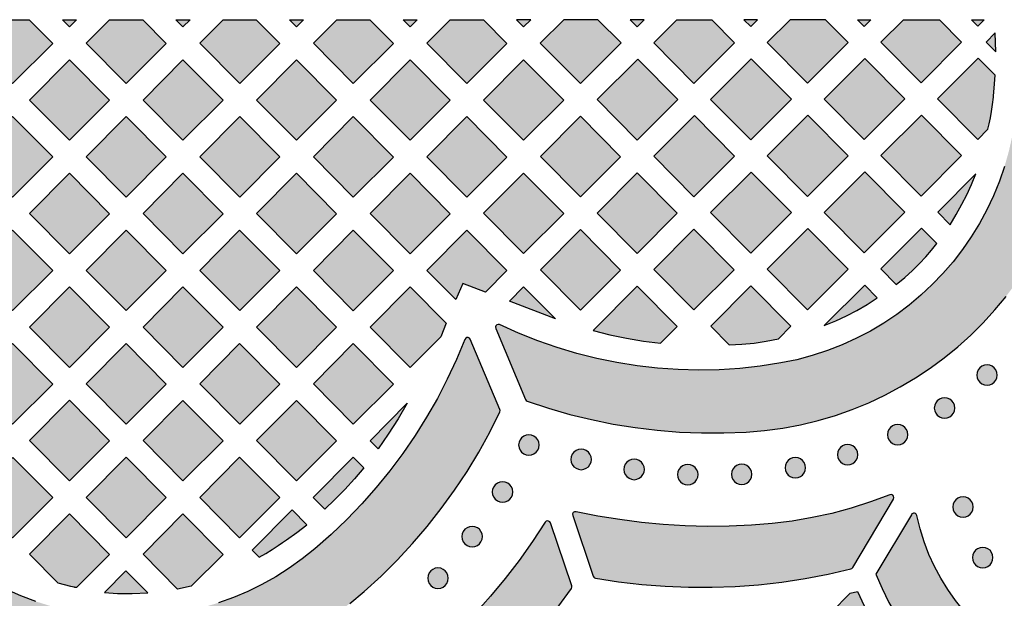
# Model space of a CAD drawing. Header units: millimetres. Extents: x -575 to 893, y -1168 to -690.
# Tile 28 of 72: x -188 to -26, y -785 to -690. Entities that reach past the tile are written whole.
import ezdxf

# ---------------------------------------------------------------- set-up
doc = ezdxf.new("R2010")
doc.units = ezdxf.units.MM
doc.layers.add('pattern', color=7, linetype='Continuous', true_color=0x000000)

msp = doc.modelspace()

# ---------------------------------------------------------------- hatches: boundary and pattern name
at = {"layer": 'pattern'}
for points in [[(-186.86, -689.59), (-182.98, -693.5), (-189.59, -700.1), (-196.16, -693.46), (-192.32, -689.59)], [(-179.07, -689.59), (-180.23, -690.75), (-181.39, -689.59)], [(-168.15, -689.59), (-164.28, -693.5), (-170.88, -700.1), (-177.46, -693.47), (-173.62, -689.59)], [(-160.36, -689.59), (-161.53, -690.75), (-162.69, -689.59)], [(-149.45, -689.59), (-145.57, -693.5), (-152.18, -700.1), (-158.75, -693.47), (-154.91, -689.59)], [(-141.66, -689.59), (-142.83, -690.75), (-143.98, -689.59)], [(-130.75, -689.59), (-126.87, -693.5), (-133.48, -700.1), (-140.05, -693.47), (-136.21, -689.59)], [(-122.96, -689.59), (-124.12, -690.75), (-125.28, -689.59)], [(-112.05, -689.59), (-108.17, -693.5), (-114.77, -700.1), (-121.35, -693.47), (-117.51, -689.59)], [(-24.16, -689.59), (-23.96, -692.68), (-23.89, -696.25), (-23.96, -699.82), (-24.18, -703.4), (-24.48, -706.06), (-24.91, -708.67), (-25.49, -711.23), (-26.2, -713.74), (-27.05, -716.19), (-28.02, -718.58), (-29.12, -720.9), (-30.34, -723.15), (-31.68, -725.33), (-33.13, -727.43), (-34.68, -729.45), (-36.35, -731.37), (-38.11, -733.21), (-39.97, -734.95), (-41.92, -736.59), (-43.96, -738.12), (-46.09, -739.55), (-48.3, -740.86), (-50.59, -742.05), (-52.95, -743.13), (-55.38, -744.07), (-57.88, -744.89), (-60.43, -745.57), (-63.05, -746.11), (-66.43, -746.63), (-69.81, -747), (-73.2, -747.22), (-76.59, -747.29), (-79.97, -747.21), (-83.35, -746.97), (-86.7, -746.59), (-90.04, -746.06), (-93.35, -745.38), (-96.64, -744.55), (-99.88, -743.58), (-103.09, -742.46), (-106.25, -741.2), (-109.37, -739.79), (-109.6, -739.75), (-109.82, -739.81), (-109.98, -739.97), (-110.05, -740.18), (-110.02, -740.41), (-105.11, -752.14), (-105, -752.31), (-104.83, -752.41), (-101.34, -753.56), (-97.81, -754.57), (-94.25, -755.44), (-90.66, -756.16), (-87.05, -756.75), (-83.42, -757.19), (-79.77, -757.48), (-76.11, -757.63), (-72.45, -757.64), (-68.78, -757.5), (-65.73, -757.24), (-62.73, -756.83), (-59.79, -756.28), (-56.89, -755.58), (-54.06, -754.74), (-51.28, -753.76), (-48.58, -752.66), (-45.94, -751.42), (-43.37, -750.06), (-40.88, -748.58), (-38.48, -746.98), (-36.15, -745.27), (-33.92, -743.45), (-31.78, -741.52), (-29.74, -739.49), (-27.8, -737.37), (-25.96, -735.15), (-24.23, -732.84), (-22.61, -730.45), (-21.11, -727.97), (-19.73, -725.42), (-18.47, -722.79), (-17.34, -720.09), (-16.35, -717.32), (-15.48, -714.49), (-14.76, -711.61), (-14.18, -708.66), (-13.75, -705.67), (-13.47, -702.63), (-13.3, -698.89), (-13.29, -695.15), (-13.42, -691.42), (-13.56, -689.59)], [(-106.59, -689.59), (-105.42, -690.77), (-104.24, -689.59)], [(-98.82, -689.59), (-102.68, -693.44), (-96.07, -700.12), (-89.37, -693.42), (-93.17, -689.59)], [(-87.89, -689.59), (-86.72, -690.77), (-85.54, -689.59)], [(-74.43, -689.59), (-70.67, -693.38), (-77.36, -700.07), (-83.98, -693.4), (-80.17, -689.59)], [(-69.14, -689.59), (-68.01, -690.72), (-66.88, -689.59)], [(-61.51, -689.59), (-65.28, -693.36), (-58.66, -700.03), (-51.97, -693.34), (-55.68, -689.59)], [(-48.22, -689.59), (-49.31, -690.68), (-50.4, -689.59)], [(-36.94, -689.59), (-33.27, -693.29), (-39.96, -699.99), (-46.58, -693.31), (-42.85, -689.59)], [(-29.56, -689.59), (-30.61, -690.64), (-31.65, -689.59)], [(-27.65, -694.86), (-27.74, -691.77), (-29.24, -693.27)], [(-186.81, -702.81), (-180.24, -696.18), (-173.63, -702.84), (-180.24, -709.45)], [(-161.53, -696.18), (-154.93, -702.85), (-161.53, -709.45), (-168.11, -702.82)], [(-149.4, -702.82), (-142.83, -696.18), (-136.22, -702.85), (-142.83, -709.45)], [(-130.7, -702.82), (-124.13, -696.18), (-117.52, -702.85), (-124.12, -709.45)], [(-105.43, -696.18), (-98.82, -702.85), (-105.42, -709.45), (-112, -702.82)], [(-86.63, -696.06), (-80.02, -702.73), (-86.71, -709.42), (-93.33, -702.75)], [(-74.63, -702.71), (-67.93, -696.01), (-61.32, -702.69), (-68.01, -709.38)], [(-42.62, -702.64), (-49.23, -695.97), (-55.93, -702.66), (-49.31, -709.34)], [(-27.75, -698.73), (-30.53, -695.93), (-37.23, -702.62), (-30.61, -709.29), (-28.94, -707.62), (-28.72, -706.72), (-28.51, -705.75), (-28.33, -704.7), (-28.17, -703.56), (-28.03, -702.32), (-28.01, -702.11), (-27.91, -700.87)], [(-77.28, -705.36), (-70.67, -712.04), (-77.36, -718.73), (-83.98, -712.05)], [(-51.97, -711.99), (-58.66, -718.69), (-65.28, -712.01), (-58.58, -705.32)], [(-39.88, -705.28), (-46.58, -711.97), (-39.96, -718.64), (-33.27, -711.95)], [(-196.17, -712.16), (-189.59, -705.52), (-182.99, -712.19), (-189.59, -718.79)], [(-164.28, -712.19), (-170.88, -718.8), (-177.46, -712.16), (-170.89, -705.52)], [(-145.58, -712.19), (-152.18, -718.8), (-158.76, -712.16), (-152.18, -705.53)], [(-126.87, -712.2), (-133.48, -718.8), (-140.05, -712.17), (-133.48, -705.53)], [(-108.17, -712.2), (-114.77, -718.8), (-121.35, -712.17), (-114.77, -705.53)], [(-89.47, -712.16), (-96.07, -718.76), (-102.65, -712.12), (-96.07, -705.49)], [(-180.24, -714.87), (-173.63, -721.54), (-180.24, -728.14), (-186.81, -721.51)], [(-161.54, -714.87), (-154.93, -721.54), (-161.53, -728.15), (-168.11, -721.51)], [(-142.83, -728.15), (-149.4, -721.51), (-142.83, -714.88), (-136.22, -721.54)], [(-124.12, -728.15), (-130.7, -721.51), (-124.13, -714.88), (-117.52, -721.55)], [(-105.42, -728.11), (-112, -721.47), (-105.42, -714.84), (-98.82, -721.5)], [(-93.29, -721.43), (-86.72, -714.79), (-80.11, -721.46), (-86.72, -728.06)], [(-68.01, -728.04), (-74.62, -721.36), (-67.93, -714.67), (-61.32, -721.34)], [(-49.31, -727.99), (-55.93, -721.32), (-49.23, -714.63), (-42.62, -721.3)], [(-30.94, -714.99), (-37.22, -721.28), (-35.17, -723.35), (-34.15, -721.68), (-33.24, -719.97), (-32.41, -718.4), (-31.65, -716.75)], [(-189.59, -737.49), (-196.17, -730.86), (-189.59, -724.22), (-182.99, -730.89)], [(-177.46, -730.86), (-170.89, -724.22), (-164.28, -730.89), (-170.89, -737.49)], [(-152.18, -737.49), (-158.76, -730.86), (-152.19, -724.22), (-145.58, -730.89)], [(-140.05, -730.86), (-133.48, -724.22), (-126.87, -730.89), (-133.48, -737.5)], [(-115.42, -733.02), (-116.6, -735.65), (-121.35, -730.86), (-114.78, -724.23), (-108.17, -730.89), (-111.71, -734.44)], [(-89.47, -730.81), (-96.07, -737.41), (-102.65, -730.78), (-96.07, -724.14)], [(-77.37, -724.1), (-70.76, -730.77), (-77.37, -737.37), (-83.95, -730.74)], [(-58.58, -723.98), (-51.97, -730.65), (-58.66, -737.34), (-65.28, -730.67)], [(-37.38, -726.46), (-39.88, -723.93), (-46.57, -730.62), (-44.03, -733.19), (-42.64, -732.01), (-41.38, -730.86), (-40.23, -729.73), (-39.18, -728.63), (-38.23, -727.54)], [(-173.64, -740.24), (-180.24, -746.84), (-186.82, -740.2), (-180.24, -733.57)], [(-161.54, -733.57), (-154.93, -740.24), (-161.53, -746.84), (-168.11, -740.21)], [(-149.41, -740.21), (-142.83, -733.57), (-136.23, -740.24), (-142.83, -746.84)], [(-119.07, -741.79), (-124.12, -746.84), (-130.7, -740.21), (-124.13, -733.57), (-118.2, -739.56)], [(-105.42, -733.58), (-100.19, -738.85), (-107.77, -735.95)], [(-93.97, -740.77), (-91.23, -741.46), (-88.46, -742.04), (-85.68, -742.51), (-82.87, -742.87), (-80.11, -740.12), (-86.72, -733.45)], [(-71.54, -743.12), (-69.49, -743.03), (-67.47, -742.83), (-65.45, -742.52), (-63.45, -742.11), (-61.41, -740.07), (-68.02, -733.41), (-74.59, -740.04)], [(-52.24, -738.36), (-50.51, -737.46), (-48.83, -736.46), (-47.17, -735.36), (-49.23, -733.28), (-55.91, -739.96), (-54.02, -739.19)], [(-131.67, -783.74), (-128.9, -781.21), (-126.25, -778.58), (-123.71, -775.85), (-121.28, -773.02), (-118.98, -770.09), (-116.79, -767.07), (-114.73, -763.96), (-112.8, -760.77), (-111, -757.5), (-109.33, -754.15), (-109.28, -753.95), (-109.33, -753.76), (-114.2, -742.21), (-114.34, -742.02), (-114.54, -741.93), (-114.76, -741.93), (-114.96, -742.03), (-115.09, -742.23), (-116.48, -745.53), (-117.99, -748.77), (-119.63, -751.94), (-121.4, -755.04), (-123.3, -758.06), (-125.31, -760.99), (-127.44, -763.85), (-129.69, -766.61), (-132.05, -769.28), (-134.52, -771.86), (-137.1, -774.34), (-139.79, -776.71), (-141.87, -778.38), (-144.03, -779.92), (-146.25, -781.32), (-148.53, -782.59), (-150.86, -783.73), (-153.23, -784.73), (-155.65, -785.59), (-158.11, -786.32), (-160.59, -786.92), (-163.1, -787.38), (-165.63, -787.7), (-168.17, -787.89), (-170.71, -787.94), (-173.26, -787.86), (-175.8, -787.63), (-178.33, -787.27), (-180.84, -786.78), (-183.33, -786.14), (-185.79, -785.37), (-188.22, -784.46), (-190.61, -783.41), (-192.95, -782.22), (-195.24, -780.89), (-197.47, -779.43), (-200.23, -777.41), (-202.88, -775.28), (-205.43, -773.04), (-207.88, -770.69), (-210.21, -768.23), (-212.43, -765.68), (-214.54, -763.04), (-216.52, -760.3), (-218.38, -757.48), (-220.12, -754.58), (-221.73, -751.59), (-223.21, -748.53), (-224.55, -745.41), (-225.75, -742.21), (-225.89, -742.01), (-226.09, -741.9), (-226.31, -741.9), (-226.51, -741.99), (-226.65, -742.19), (-231.47, -753.95), (-231.52, -754.15), (-231.46, -754.34), (-229.81, -757.62), (-228.03, -760.83), (-226.13, -763.96), (-224.11, -767.01), (-221.97, -769.98), (-219.71, -772.85), (-217.34, -775.64), (-214.86, -778.34), (-212.26, -780.93), (-209.57, -783.43), (-207.24, -785.4), (-204.83, -787.23), (-202.35, -788.92), (-199.81, -790.48), (-197.21, -791.89), (-194.56, -793.16), (-191.86, -794.29), (-189.12, -795.28), (-186.35, -796.13), (-183.54, -796.85), (-180.71, -797.42), (-177.86, -797.85), (-174.99, -798.14), (-172.12, -798.29), (-169.24, -798.3), (-166.36, -798.17), (-163.49, -797.9), (-160.64, -797.5), (-157.8, -796.95), (-154.99, -796.26), (-152.21, -795.43), (-149.46, -794.46), (-146.75, -793.35), (-144.09, -792.09), (-141.48, -790.7), (-138.93, -789.17), (-136.44, -787.5), (-134.02, -785.69)], [(-189.59, -756.19), (-196.17, -749.55), (-189.6, -742.92), (-182.99, -749.58)], [(-164.28, -749.59), (-170.89, -756.19), (-177.46, -749.55), (-170.89, -742.92)], [(-152.19, -742.92), (-145.58, -749.59), (-152.18, -756.19), (-158.76, -749.55)], [(-133.48, -756.19), (-140.05, -749.56), (-133.48, -742.92), (-126.87, -749.59)], [(-27.4, -748.1), (-27.46, -747.66), (-27.63, -747.25), (-27.89, -746.91), (-28.23, -746.65), (-28.64, -746.48), (-29.08, -746.42), (-29.53, -746.48), (-29.93, -746.65), (-30.28, -746.91), (-30.54, -747.25), (-30.71, -747.66), (-30.77, -748.1), (-30.71, -748.55), (-30.54, -748.95), (-30.28, -749.29), (-29.93, -749.56), (-29.53, -749.73), (-29.08, -749.79), (-28.64, -749.73), (-28.23, -749.56), (-27.89, -749.29), (-27.63, -748.95), (-27.46, -748.55)], [(-180.24, -765.53), (-186.82, -758.9), (-180.24, -752.26), (-173.64, -758.93)], [(-161.54, -765.54), (-168.11, -758.9), (-161.54, -752.27), (-154.93, -758.93)], [(-142.84, -752.27), (-136.23, -758.93), (-142.83, -765.54), (-149.41, -758.9)], [(-34.4, -753.53), (-34.46, -753.08), (-34.63, -752.68), (-34.9, -752.34), (-35.24, -752.08), (-35.64, -751.91), (-36.09, -751.85), (-36.54, -751.91), (-36.94, -752.08), (-37.28, -752.34), (-37.54, -752.68), (-37.71, -753.08), (-37.77, -753.53), (-37.71, -753.98), (-37.54, -754.38), (-37.28, -754.72), (-36.94, -754.99), (-36.54, -755.16), (-36.09, -755.22), (-35.64, -755.16), (-35.24, -754.99), (-34.9, -754.72), (-34.63, -754.38), (-34.46, -753.98)], [(-129.38, -760.24), (-130.7, -758.91), (-124.59, -752.73), (-126.11, -755.33), (-127.71, -757.83)], [(-42.13, -757.92), (-42.19, -757.47), (-42.36, -757.07), (-42.62, -756.73), (-42.96, -756.46), (-43.36, -756.29), (-43.81, -756.23), (-44.26, -756.29), (-44.66, -756.46), (-45, -756.73), (-45.27, -757.07), (-45.44, -757.47), (-45.5, -757.92), (-45.44, -758.37), (-45.27, -758.77), (-45, -759.11), (-44.66, -759.37), (-44.26, -759.54), (-43.81, -759.6), (-43.36, -759.54), (-42.96, -759.37), (-42.62, -759.11), (-42.36, -758.77), (-42.19, -758.37)], [(-102.87, -759.61), (-102.93, -759.16), (-103.1, -758.76), (-103.37, -758.42), (-103.71, -758.15), (-104.11, -757.98), (-104.56, -757.92), (-105.01, -757.98), (-105.41, -758.15), (-105.75, -758.42), (-106.01, -758.76), (-106.18, -759.16), (-106.24, -759.61), (-106.18, -760.06), (-106.01, -760.46), (-105.75, -760.8), (-105.41, -761.06), (-105.01, -761.23), (-104.56, -761.29), (-104.11, -761.23), (-103.71, -761.06), (-103.37, -760.8), (-103.1, -760.46), (-102.93, -760.06)], [(-94.26, -761.99), (-94.32, -761.55), (-94.49, -761.14), (-94.75, -760.8), (-95.09, -760.54), (-95.49, -760.37), (-95.94, -760.31), (-96.39, -760.37), (-96.79, -760.54), (-97.13, -760.8), (-97.4, -761.14), (-97.57, -761.55), (-97.63, -761.99), (-97.57, -762.44), (-97.4, -762.84), (-97.13, -763.19), (-96.79, -763.45), (-96.39, -763.62), (-95.94, -763.68), (-95.49, -763.62), (-95.09, -763.45), (-94.75, -763.19), (-94.49, -762.84), (-94.32, -762.44)], [(-50.37, -761.21), (-50.43, -760.76), (-50.6, -760.36), (-50.87, -760.02), (-51.21, -759.75), (-51.61, -759.58), (-52.06, -759.52), (-52.51, -759.58), (-52.91, -759.75), (-53.25, -760.02), (-53.51, -760.36), (-53.68, -760.76), (-53.74, -761.21), (-53.68, -761.66), (-53.51, -762.06), (-53.25, -762.4), (-52.91, -762.66), (-52.51, -762.83), (-52.06, -762.89), (-51.61, -762.83), (-51.21, -762.66), (-50.87, -762.4), (-50.6, -762.06), (-50.43, -761.66)], [(-189.56, -761.65), (-182.99, -768.28), (-189.59, -774.88), (-196.17, -768.25)], [(-170.89, -774.88), (-177.47, -768.25), (-170.89, -761.61), (-164.29, -768.28)], [(-158.76, -768.25), (-152.19, -761.61), (-145.58, -768.28), (-152.19, -774.88)], [(-131.76, -763.35), (-133.3, -765.17), (-134.87, -766.92), (-136.49, -768.58), (-138.16, -770.17), (-140.06, -768.25), (-133.48, -761.62)], [(-85.53, -763.64), (-85.59, -763.19), (-85.76, -762.79), (-86.02, -762.45), (-86.36, -762.19), (-86.76, -762.02), (-87.21, -761.96), (-87.66, -762.02), (-88.06, -762.19), (-88.4, -762.45), (-88.67, -762.79), (-88.84, -763.19), (-88.9, -763.64), (-88.84, -764.09), (-88.67, -764.49), (-88.4, -764.83), (-88.06, -765.1), (-87.66, -765.27), (-87.21, -765.33), (-86.76, -765.27), (-86.36, -765.1), (-86.02, -764.83), (-85.76, -764.49), (-85.59, -764.09)], [(-58.98, -763.37), (-59.04, -762.92), (-59.21, -762.52), (-59.47, -762.18), (-59.82, -761.91), (-60.22, -761.74), (-60.67, -761.68), (-61.11, -761.74), (-61.52, -761.91), (-61.86, -762.18), (-62.12, -762.52), (-62.29, -762.92), (-62.35, -763.37), (-62.29, -763.81), (-62.12, -764.22), (-61.86, -764.56), (-61.52, -764.82), (-61.11, -764.99), (-60.67, -765.05), (-60.22, -764.99), (-59.82, -764.82), (-59.47, -764.56), (-59.21, -764.22), (-59.04, -763.81)], [(-76.69, -764.5), (-76.75, -764.05), (-76.92, -763.65), (-77.19, -763.31), (-77.53, -763.04), (-77.93, -762.87), (-78.38, -762.81), (-78.83, -762.87), (-79.23, -763.04), (-79.57, -763.31), (-79.83, -763.65), (-80, -764.05), (-80.06, -764.5), (-80, -764.94), (-79.83, -765.35), (-79.57, -765.69), (-79.23, -765.95), (-78.83, -766.12), (-78.38, -766.18), (-77.93, -766.12), (-77.53, -765.95), (-77.19, -765.69), (-76.92, -765.35), (-76.75, -764.94)], [(-67.81, -764.44), (-67.87, -763.99), (-68.04, -763.59), (-68.3, -763.25), (-68.64, -762.98), (-69.04, -762.81), (-69.49, -762.75), (-69.94, -762.81), (-70.34, -762.98), (-70.68, -763.25), (-70.95, -763.59), (-71.12, -763.99), (-71.18, -764.44), (-71.12, -764.89), (-70.95, -765.29), (-70.68, -765.63), (-70.34, -765.89), (-69.94, -766.06), (-69.49, -766.12), (-69.04, -766.06), (-68.64, -765.89), (-68.3, -765.63), (-68.04, -765.29), (-67.87, -764.89)], [(-107.21, -767.35), (-107.27, -766.9), (-107.44, -766.5), (-107.7, -766.16), (-108.04, -765.9), (-108.44, -765.73), (-108.89, -765.67), (-109.34, -765.73), (-109.74, -765.9), (-110.08, -766.16), (-110.35, -766.5), (-110.52, -766.9), (-110.58, -767.35), (-110.52, -767.8), (-110.35, -768.2), (-110.08, -768.54), (-109.74, -768.81), (-109.34, -768.98), (-108.89, -769.04), (-108.44, -768.98), (-108.04, -768.81), (-107.7, -768.54), (-107.44, -768.2), (-107.27, -767.8)], [(-67.88, -772.83), (-71.55, -772.98), (-75.19, -773.01), (-78.8, -772.92), (-82.41, -772.71), (-86, -772.37), (-89.59, -771.91), (-93.18, -771.32), (-96.78, -770.61), (-97.04, -770.62), (-97.25, -770.75), (-97.36, -770.97), (-97.34, -771.23), (-93.96, -781.21), (-93.88, -781.37), (-93.76, -781.47), (-93.59, -781.53), (-89.77, -782.13), (-85.93, -782.58), (-82.09, -782.88), (-78.24, -783.04), (-74.39, -783.05), (-70.55, -782.91), (-66.71, -782.63), (-62.88, -782.19), (-59.07, -781.62), (-55.28, -780.89), (-51.51, -780.02), (-51.34, -779.95), (-51.21, -779.8), (-44.49, -768.51), (-44.42, -768.27), (-44.47, -768.05), (-44.62, -767.88), (-44.83, -767.79), (-45.08, -767.82), (-48.26, -768.99), (-51.45, -770), (-54.66, -770.87), (-57.9, -771.58), (-61.18, -772.14), (-64.5, -772.56)], [(-31.36, -769.82), (-31.42, -769.37), (-31.59, -768.97), (-31.85, -768.62), (-32.19, -768.36), (-32.6, -768.19), (-33.04, -768.13), (-33.49, -768.19), (-33.89, -768.36), (-34.24, -768.62), (-34.5, -768.97), (-34.67, -769.37), (-34.73, -769.82), (-34.67, -770.27), (-34.5, -770.67), (-34.24, -771.01), (-33.89, -771.27), (-33.49, -771.44), (-33.04, -771.5), (-32.6, -771.44), (-32.19, -771.27), (-31.85, -771.01), (-31.59, -770.67), (-31.42, -770.27)], [(-141.15, -772.75), (-143.56, -770.32), (-150.13, -776.96), (-148.99, -778.11), (-147.9, -777.48), (-146.84, -776.83), (-145.87, -776.17), (-145.11, -775.69), (-144.48, -775.22), (-142.8, -774.02)], [(-182.1, -782.36), (-186.82, -777.6), (-180.24, -770.96), (-173.64, -777.63), (-179.07, -783.06), (-179.23, -783.06), (-179.32, -783.06), (-179.41, -783.05), (-179.52, -783.03), (-179.71, -782.98), (-179.99, -782.89)], [(-160.18, -782.87), (-162.41, -783.35), (-168.11, -777.6), (-161.54, -770.96), (-154.93, -777.63)], [(-12.24, -799.52), (-12.23, -799.51), (-12.22, -799.51), (-12.22, -799.5), (-12.21, -799.5), (-12.2, -799.49), (-12.19, -799.49), (-12.19, -799.48), (-12.18, -799.48), (-12.17, -799.47), (-12.16, -799.46), (-12.16, -799.46), (-12.15, -799.45), (-12.14, -799.45), (-12.13, -799.44), (-12.13, -799.43), (-12.12, -799.42), (-12.11, -799.42), (-12.11, -799.41), (-12.1, -799.4), (-12.09, -799.4), (-12.09, -799.39), (-12.08, -799.38), (-12.08, -799.37), (-12.07, -799.36), (-12.07, -799.36), (-12.06, -799.35), (-12.05, -799.34), (-12.05, -799.33), (-12.04, -799.32), (-12.04, -799.31), (-12.03, -799.3), (-12.03, -799.3), (-12.03, -799.29), (-12.02, -799.28), (-12.02, -799.27), (-12.01, -799.26), (-12.01, -799.25), (-12.01, -799.24), (-12, -799.23), (-12, -799.22), (-12, -799.21), (-12, -799.2), (-11.99, -799.19), (-11.99, -799.18), (-11.99, -799.17), (-11.99, -799.16), (-11.99, -799.15), (-11.98, -799.15), (-11.98, -799.14), (-11.98, -799.13), (-11.98, -799.12), (-11.98, -799.11), (-11.98, -799.1), (-11.98, -799.09), (-11.98, -799.08), (-11.98, -799.07), (-11.98, -799.06), (-11.98, -799.05), (-11.98, -799.04), (-11.98, -799.03), (-11.98, -799.02), (-11.98, -799.01), (-11.99, -799), (-11.99, -799), (-11.99, -798.99), (-11.99, -798.98), (-11.99, -798.97), (-11.99, -798.96), (-12, -798.95), (-12, -798.94), (-12, -798.93), (-12, -798.92), (-12.01, -798.91), (-12.01, -798.91), (-12.01, -798.9), (-12.02, -798.89), (-12.02, -798.88), (-12.02, -798.87), (-12.03, -798.86), (-12.03, -798.85), (-12.04, -798.84), (-12.04, -798.84), (-12.05, -798.83), (-12.05, -798.82), (-12.06, -798.81), (-12.06, -798.8), (-12.07, -798.79), (-12.07, -798.79), (-12.08, -798.78), (-12.09, -798.77), (-12.09, -798.76), (-12.1, -798.75), (-12.1, -798.75), (-12.11, -798.74), (-12.12, -798.73), (-12.13, -798.72), (-12.13, -798.72), (-12.14, -798.71), (-12.15, -798.7), (-12.15, -798.7), (-12.16, -798.69), (-12.17, -798.68), (-12.18, -798.68), (-12.19, -798.67), (-12.19, -798.67), (-12.2, -798.66), (-12.21, -798.66), (-12.22, -798.65), (-12.23, -798.65), (-12.24, -798.64), (-12.24, -798.64), (-12.25, -798.63), (-12.26, -798.63), (-12.27, -798.62), (-12.28, -798.62), (-12.29, -798.62), (-12.3, -798.61), (-12.31, -798.61), (-12.31, -798.61), (-12.32, -798.6), (-12.33, -798.6), (-12.34, -798.6), (-12.35, -798.59), (-12.36, -798.59), (-12.37, -798.59), (-12.38, -798.59), (-12.39, -798.59), (-12.39, -798.58), (-14.6, -798.13), (-16.75, -797.54), (-18.84, -796.82), (-20.87, -795.97), (-22.83, -795), (-24.73, -793.92), (-26.54, -792.72), (-28.28, -791.41), (-29.92, -790), (-31.48, -788.49), (-32.94, -786.89), (-34.31, -785.2), (-35.56, -783.42), (-36.71, -781.57), (-37.74, -779.64), (-38.65, -777.63), (-39.44, -775.57), (-40.1, -773.44), (-40.63, -771.25), (-40.63, -771.24), (-40.63, -771.23), (-40.63, -771.23), (-40.63, -771.22), (-40.64, -771.21), (-40.64, -771.2), (-40.64, -771.19), (-40.65, -771.18), (-40.65, -771.17), (-40.65, -771.17), (-40.66, -771.16), (-40.66, -771.15), (-40.66, -771.14), (-40.67, -771.13), (-40.67, -771.12), (-40.68, -771.11), (-40.68, -771.11), (-40.69, -771.1), (-40.69, -771.09), (-40.7, -771.08), (-40.7, -771.07), (-40.71, -771.07), (-40.71, -771.06), (-40.72, -771.05), (-40.72, -771.04), (-40.73, -771.04), (-40.74, -771.03), (-40.74, -771.02), (-40.75, -771.01), (-40.75, -771.01), (-40.76, -771), (-40.77, -770.99), (-40.78, -770.99), (-40.78, -770.98), (-40.79, -770.97), (-40.8, -770.97), (-40.8, -770.96), (-40.81, -770.96), (-40.82, -770.95), (-40.83, -770.94), (-40.84, -770.94), (-40.84, -770.93), (-40.85, -770.93), (-40.86, -770.92), (-40.87, -770.92), (-40.88, -770.91), (-40.88, -770.91), (-40.89, -770.91), (-40.9, -770.9), (-40.91, -770.9), (-40.92, -770.89), (-40.93, -770.89), (-40.94, -770.89), (-40.94, -770.88), (-40.95, -770.88), (-40.96, -770.88), (-40.97, -770.87), (-40.98, -770.87), (-40.99, -770.87), (-41, -770.87), (-41.01, -770.87), (-41.01, -770.86), (-41.02, -770.86), (-41.03, -770.86), (-41.04, -770.86), (-41.05, -770.86), (-41.06, -770.86), (-41.07, -770.86), (-41.08, -770.85), (-41.09, -770.85), (-41.09, -770.85), (-41.1, -770.85), (-41.11, -770.85), (-41.12, -770.85), (-41.13, -770.85), (-41.14, -770.85), (-41.15, -770.85), (-41.16, -770.86), (-41.17, -770.86), (-41.18, -770.86), (-41.19, -770.86), (-41.2, -770.86), (-41.21, -770.86), (-41.22, -770.86), (-41.23, -770.87), (-41.23, -770.87), (-41.24, -770.87), (-41.25, -770.87), (-41.26, -770.88), (-41.27, -770.88), (-41.28, -770.88), (-41.29, -770.88), (-41.3, -770.89), (-41.31, -770.89), (-41.32, -770.9), (-41.33, -770.9), (-41.33, -770.9), (-41.34, -770.91), (-41.35, -770.91), (-41.36, -770.92), (-41.37, -770.92), (-41.38, -770.93), (-41.38, -770.93), (-41.39, -770.94), (-41.4, -770.94), (-41.41, -770.95), (-41.42, -770.95), (-41.42, -770.96), (-41.43, -770.97), (-41.44, -770.97), (-41.45, -770.98), (-41.45, -770.98), (-41.46, -770.99), (-41.47, -771), (-41.47, -771), (-41.48, -771.01), (-41.49, -771.02), (-41.49, -771.02), (-41.5, -771.03), (-41.5, -771.04), (-41.51, -771.05), (-41.52, -771.05), (-41.52, -771.06), (-41.53, -771.07), (-41.53, -771.07), (-41.54, -771.08), (-41.54, -771.09), (-41.54, -771.1), (-47.39, -780.91), (-46.38, -783.26), (-45.24, -785.54), (-43.97, -787.73), (-42.59, -789.85), (-41.1, -791.87), (-39.49, -793.81), (-37.78, -795.65), (-35.97, -797.39), (-34.05, -799.03), (-32.05, -800.56), (-29.96, -801.97), (-27.78, -803.27), (-25.53, -804.45), (-23.2, -805.5)], [(-101.86, -772.34), (-103.97, -775.53), (-106.18, -778.63), (-108.48, -781.62), (-110.87, -784.52), (-113.38, -787.34), (-115.99, -790.06), (-118.71, -792.71), (-121.55, -795.29), (-124.03, -797.37), (-126.57, -799.32), (-129.17, -801.15), (-131.85, -802.86), (-134.6, -804.45), (-137.44, -805.93), (-140.37, -807.31), (-140.57, -807.46), (-140.65, -807.66), (-140.64, -807.88), (-140.53, -808.08), (-140.32, -808.21), (-128.49, -811.87), (-128.29, -811.9), (-128.1, -811.83), (-124.85, -809.78), (-121.68, -807.61), (-118.61, -805.33), (-115.62, -802.93), (-112.73, -800.42), (-109.94, -797.81), (-107.25, -795.09), (-104.66, -792.27), (-102.18, -789.34), (-99.81, -786.33), (-97.55, -783.22), (-97.47, -783.01), (-97.49, -782.79), (-101, -772.44), (-101.12, -772.25), (-101.3, -772.14), (-101.5, -772.11), (-101.7, -772.18)], [(-112.21, -774.69), (-112.27, -774.24), (-112.44, -773.84), (-112.7, -773.5), (-113.04, -773.24), (-113.44, -773.07), (-113.89, -773.01), (-114.34, -773.07), (-114.74, -773.24), (-115.08, -773.5), (-115.35, -773.84), (-115.52, -774.24), (-115.58, -774.69), (-115.52, -775.14), (-115.35, -775.54), (-115.08, -775.88), (-114.74, -776.15), (-114.34, -776.32), (-113.89, -776.38), (-113.44, -776.32), (-113.04, -776.15), (-112.7, -775.88), (-112.44, -775.54), (-112.27, -775.14)], [(-28.11, -778.16), (-28.17, -777.71), (-28.34, -777.31), (-28.6, -776.96), (-28.95, -776.7), (-29.35, -776.53), (-29.8, -776.47), (-30.24, -776.53), (-30.65, -776.7), (-30.99, -776.96), (-31.25, -777.31), (-31.42, -777.71), (-31.48, -778.16), (-31.42, -778.6), (-31.25, -779.01), (-30.99, -779.35), (-30.65, -779.61), (-30.24, -779.78), (-29.8, -779.84), (-29.35, -779.78), (-28.95, -779.61), (-28.6, -779.35), (-28.34, -779.01), (-28.17, -778.6)], [(-117.85, -781.54), (-117.91, -781.1), (-118.08, -780.69), (-118.34, -780.35), (-118.68, -780.09), (-119.08, -779.92), (-119.53, -779.86), (-119.98, -779.92), (-120.38, -780.09), (-120.72, -780.35), (-120.99, -780.69), (-121.16, -781.1), (-121.22, -781.54), (-121.16, -781.99), (-120.99, -782.4), (-120.72, -782.74), (-120.38, -783), (-119.98, -783.17), (-119.53, -783.23), (-119.08, -783.17), (-118.68, -783), (-118.34, -782.74), (-118.08, -782.4), (-117.91, -781.99)], [(-169.87, -784.09), (-167.29, -783.98), (-170.93, -780.31), (-174.48, -783.9), (-172.29, -784.05)], [(-51.63, -784.02), (-50.4, -783.72), (-49.3, -786.08), (-48.08, -788.36), (-46.75, -790.57), (-45.28, -792.72), (-47.26, -794.71), (-54.78, -787.2)]]:
    msp.add_hatch(color=256, dxfattribs=at).paths.add_polyline_path(points, flags=0)

# ---------------------------------------------------------------- linework, layer by layer
at = {"layer": 'pattern', "linetype": 'Continuous'}
for points in [[(-186.86, -689.59), (-182.98, -693.5), (-189.59, -700.1), (-196.16, -693.46), (-192.32, -689.59)], [(-179.07, -689.59), (-180.23, -690.75), (-181.39, -689.59)], [(-168.15, -689.59), (-164.28, -693.5), (-170.88, -700.1), (-177.46, -693.47), (-173.62, -689.59)], [(-160.36, -689.59), (-161.53, -690.75), (-162.69, -689.59)], [(-149.45, -689.59), (-145.57, -693.5), (-152.18, -700.1), (-158.75, -693.47), (-154.91, -689.59)], [(-141.66, -689.59), (-142.83, -690.75), (-143.98, -689.59)], [(-130.75, -689.59), (-126.87, -693.5), (-133.48, -700.1), (-140.05, -693.47), (-136.21, -689.59)], [(-122.96, -689.59), (-124.12, -690.75), (-125.28, -689.59)], [(-112.05, -689.59), (-108.17, -693.5), (-114.77, -700.1), (-121.35, -693.47), (-117.51, -689.59)], [(-106.59, -689.59), (-105.42, -690.77), (-104.24, -689.59)], [(-98.82, -689.59), (-102.68, -693.44), (-96.07, -700.12), (-89.37, -693.42), (-93.17, -689.59)], [(-87.89, -689.59), (-86.72, -690.77), (-85.54, -689.59)], [(-74.43, -689.59), (-70.67, -693.38), (-77.36, -700.07), (-83.98, -693.4), (-80.17, -689.59)], [(-69.14, -689.59), (-68.01, -690.72), (-66.88, -689.59)], [(-61.51, -689.59), (-65.28, -693.36), (-58.66, -700.03), (-51.97, -693.34), (-55.68, -689.59)], [(-48.22, -689.59), (-49.31, -690.68), (-50.4, -689.59)], [(-36.94, -689.59), (-33.27, -693.29), (-39.96, -699.99), (-46.58, -693.31), (-42.85, -689.59)], [(-29.56, -689.59), (-30.61, -690.64), (-31.65, -689.59)], [(-27.65, -694.86), (-27.74, -691.77), (-29.24, -693.27)]]:
    msp.add_lwpolyline(points, close=True, dxfattribs=at)
at = {"layer": 'pattern'}
for points in [[(-186.81, -702.81), (-180.24, -696.18), (-173.63, -702.84), (-180.24, -709.45)], [(-161.53, -696.18), (-154.93, -702.85), (-161.53, -709.45), (-168.11, -702.82)], [(-149.4, -702.82), (-142.83, -696.18), (-136.22, -702.85), (-142.83, -709.45)], [(-130.7, -702.82), (-124.13, -696.18), (-117.52, -702.85), (-124.12, -709.45)], [(-105.43, -696.18), (-98.82, -702.85), (-105.42, -709.45), (-112, -702.82)], [(-86.63, -696.06), (-80.02, -702.73), (-86.71, -709.42), (-93.33, -702.75)], [(-74.63, -702.71), (-67.93, -696.01), (-61.32, -702.69), (-68.01, -709.38)], [(-42.62, -702.64), (-49.23, -695.97), (-55.93, -702.66), (-49.31, -709.34)], [(-27.75, -698.73), (-30.53, -695.93), (-37.23, -702.62), (-30.61, -709.29), (-28.94, -707.62), (-28.72, -706.72), (-28.51, -705.75), (-28.33, -704.7), (-28.17, -703.56), (-28.03, -702.32), (-28.01, -702.11), (-27.91, -700.87)], [(-77.28, -705.36), (-70.67, -712.04), (-77.36, -718.73), (-83.98, -712.05)], [(-51.97, -711.99), (-58.66, -718.69), (-65.28, -712.01), (-58.58, -705.32)], [(-39.88, -705.28), (-46.58, -711.97), (-39.96, -718.64), (-33.27, -711.95)], [(-196.17, -712.16), (-189.59, -705.52), (-182.99, -712.19), (-189.59, -718.79)], [(-164.28, -712.19), (-170.88, -718.8), (-177.46, -712.16), (-170.89, -705.52)], [(-145.58, -712.19), (-152.18, -718.8), (-158.76, -712.16), (-152.18, -705.53)], [(-126.87, -712.2), (-133.48, -718.8), (-140.05, -712.17), (-133.48, -705.53)], [(-108.17, -712.2), (-114.77, -718.8), (-121.35, -712.17), (-114.77, -705.53)], [(-89.47, -712.16), (-96.07, -718.76), (-102.65, -712.12), (-96.07, -705.49)], [(-180.24, -714.87), (-173.63, -721.54), (-180.24, -728.14), (-186.81, -721.51)], [(-161.54, -714.87), (-154.93, -721.54), (-161.53, -728.15), (-168.11, -721.51)], [(-142.83, -728.15), (-149.4, -721.51), (-142.83, -714.88), (-136.22, -721.54)], [(-124.12, -728.15), (-130.7, -721.51), (-124.13, -714.88), (-117.52, -721.55)], [(-105.42, -728.11), (-112, -721.47), (-105.42, -714.84), (-98.82, -721.5)], [(-93.29, -721.43), (-86.72, -714.79), (-80.11, -721.46), (-86.72, -728.06)], [(-68.01, -728.04), (-74.62, -721.36), (-67.93, -714.67), (-61.32, -721.34)], [(-49.31, -727.99), (-55.93, -721.32), (-49.23, -714.63), (-42.62, -721.3)], [(-30.94, -714.99), (-37.22, -721.28), (-35.17, -723.35), (-34.15, -721.68), (-33.24, -719.97), (-32.41, -718.4), (-31.65, -716.75)], [(-189.59, -737.49), (-196.17, -730.86), (-189.59, -724.22), (-182.99, -730.89)], [(-177.46, -730.86), (-170.89, -724.22), (-164.28, -730.89), (-170.89, -737.49)], [(-152.18, -737.49), (-158.76, -730.86), (-152.19, -724.22), (-145.58, -730.89)], [(-140.05, -730.86), (-133.48, -724.22), (-126.87, -730.89), (-133.48, -737.5)], [(-115.42, -733.02), (-116.6, -735.65), (-121.35, -730.86), (-114.78, -724.23), (-108.17, -730.89), (-111.71, -734.44)], [(-89.47, -730.81), (-96.07, -737.41), (-102.65, -730.78), (-96.07, -724.14)], [(-77.37, -724.1), (-70.76, -730.77), (-77.37, -737.37), (-83.95, -730.74)], [(-58.58, -723.98), (-51.97, -730.65), (-58.66, -737.34), (-65.28, -730.67)], [(-37.38, -726.46), (-39.88, -723.93), (-46.57, -730.62), (-44.03, -733.19), (-42.64, -732.01), (-41.38, -730.86), (-40.23, -729.73), (-39.18, -728.63), (-38.23, -727.54)], [(-173.64, -740.24), (-180.24, -746.84), (-186.82, -740.2), (-180.24, -733.57)], [(-161.54, -733.57), (-154.93, -740.24), (-161.53, -746.84), (-168.11, -740.21)], [(-149.41, -740.21), (-142.83, -733.57), (-136.23, -740.24), (-142.83, -746.84)], [(-119.07, -741.79), (-124.12, -746.84), (-130.7, -740.21), (-124.13, -733.57), (-118.2, -739.56)], [(-105.42, -733.58), (-100.19, -738.85), (-107.77, -735.95)], [(-93.97, -740.77), (-91.23, -741.46), (-88.46, -742.04), (-85.68, -742.51), (-82.87, -742.87), (-80.11, -740.12), (-86.72, -733.45)], [(-71.54, -743.12), (-69.49, -743.03), (-67.47, -742.83), (-65.45, -742.52), (-63.45, -742.11), (-61.41, -740.07), (-68.02, -733.41), (-74.59, -740.04)], [(-52.24, -738.36), (-50.51, -737.46), (-48.83, -736.46), (-47.17, -735.36), (-49.23, -733.28), (-55.91, -739.96), (-54.02, -739.19)], [(-189.59, -756.19), (-196.17, -749.55), (-189.6, -742.92), (-182.99, -749.58)], [(-164.28, -749.59), (-170.89, -756.19), (-177.46, -749.55), (-170.89, -742.92)], [(-152.19, -742.92), (-145.58, -749.59), (-152.18, -756.19), (-158.76, -749.55)], [(-133.48, -756.19), (-140.05, -749.56), (-133.48, -742.92), (-126.87, -749.59)], [(-27.4, -748.1), (-27.46, -747.66), (-27.63, -747.25), (-27.89, -746.91), (-28.23, -746.65), (-28.64, -746.48), (-29.08, -746.42), (-29.53, -746.48), (-29.93, -746.65), (-30.28, -746.91), (-30.54, -747.25), (-30.71, -747.66), (-30.77, -748.1), (-30.71, -748.55), (-30.54, -748.95), (-30.28, -749.29), (-29.93, -749.56), (-29.53, -749.73), (-29.08, -749.79), (-28.64, -749.73), (-28.23, -749.56), (-27.89, -749.29), (-27.63, -748.95), (-27.46, -748.55)], [(-180.24, -765.53), (-186.82, -758.9), (-180.24, -752.26), (-173.64, -758.93)], [(-161.54, -765.54), (-168.11, -758.9), (-161.54, -752.27), (-154.93, -758.93)], [(-142.84, -752.27), (-136.23, -758.93), (-142.83, -765.54), (-149.41, -758.9)], [(-34.4, -753.53), (-34.46, -753.08), (-34.63, -752.68), (-34.9, -752.34), (-35.24, -752.08), (-35.64, -751.91), (-36.09, -751.85), (-36.54, -751.91), (-36.94, -752.08), (-37.28, -752.34), (-37.54, -752.68), (-37.71, -753.08), (-37.77, -753.53), (-37.71, -753.98), (-37.54, -754.38), (-37.28, -754.72), (-36.94, -754.99), (-36.54, -755.16), (-36.09, -755.22), (-35.64, -755.16), (-35.24, -754.99), (-34.9, -754.72), (-34.63, -754.38), (-34.46, -753.98)], [(-129.38, -760.24), (-130.7, -758.91), (-124.59, -752.73), (-126.11, -755.33), (-127.71, -757.83)], [(-42.13, -757.92), (-42.19, -757.47), (-42.36, -757.07), (-42.62, -756.73), (-42.96, -756.46), (-43.36, -756.29), (-43.81, -756.23), (-44.26, -756.29), (-44.66, -756.46), (-45, -756.73), (-45.27, -757.07), (-45.44, -757.47), (-45.5, -757.92), (-45.44, -758.37), (-45.27, -758.77), (-45, -759.11), (-44.66, -759.37), (-44.26, -759.54), (-43.81, -759.6), (-43.36, -759.54), (-42.96, -759.37), (-42.62, -759.11), (-42.36, -758.77), (-42.19, -758.37)], [(-102.87, -759.61), (-102.93, -759.16), (-103.1, -758.76), (-103.37, -758.42), (-103.71, -758.15), (-104.11, -757.98), (-104.56, -757.92), (-105.01, -757.98), (-105.41, -758.15), (-105.75, -758.42), (-106.01, -758.76), (-106.18, -759.16), (-106.24, -759.61), (-106.18, -760.06), (-106.01, -760.46), (-105.75, -760.8), (-105.41, -761.06), (-105.01, -761.23), (-104.56, -761.29), (-104.11, -761.23), (-103.71, -761.06), (-103.37, -760.8), (-103.1, -760.46), (-102.93, -760.06)], [(-94.26, -761.99), (-94.32, -761.55), (-94.49, -761.14), (-94.75, -760.8), (-95.09, -760.54), (-95.49, -760.37), (-95.94, -760.31), (-96.39, -760.37), (-96.79, -760.54), (-97.13, -760.8), (-97.4, -761.14), (-97.57, -761.55), (-97.63, -761.99), (-97.57, -762.44), (-97.4, -762.84), (-97.13, -763.19), (-96.79, -763.45), (-96.39, -763.62), (-95.94, -763.68), (-95.49, -763.62), (-95.09, -763.45), (-94.75, -763.19), (-94.49, -762.84), (-94.32, -762.44)], [(-50.37, -761.21), (-50.43, -760.76), (-50.6, -760.36), (-50.87, -760.02), (-51.21, -759.75), (-51.61, -759.58), (-52.06, -759.52), (-52.51, -759.58), (-52.91, -759.75), (-53.25, -760.02), (-53.51, -760.36), (-53.68, -760.76), (-53.74, -761.21), (-53.68, -761.66), (-53.51, -762.06), (-53.25, -762.4), (-52.91, -762.66), (-52.51, -762.83), (-52.06, -762.89), (-51.61, -762.83), (-51.21, -762.66), (-50.87, -762.4), (-50.6, -762.06), (-50.43, -761.66)], [(-189.56, -761.65), (-182.99, -768.28), (-189.59, -774.88), (-196.17, -768.25)], [(-170.89, -774.88), (-177.47, -768.25), (-170.89, -761.61), (-164.29, -768.28)], [(-158.76, -768.25), (-152.19, -761.61), (-145.58, -768.28), (-152.19, -774.88)], [(-131.76, -763.35), (-133.3, -765.17), (-134.87, -766.92), (-136.49, -768.58), (-138.16, -770.17), (-140.06, -768.25), (-133.48, -761.62)], [(-85.53, -763.64), (-85.59, -763.19), (-85.76, -762.79), (-86.02, -762.45), (-86.36, -762.19), (-86.76, -762.02), (-87.21, -761.96), (-87.66, -762.02), (-88.06, -762.19), (-88.4, -762.45), (-88.67, -762.79), (-88.84, -763.19), (-88.9, -763.64), (-88.84, -764.09), (-88.67, -764.49), (-88.4, -764.83), (-88.06, -765.1), (-87.66, -765.27), (-87.21, -765.33), (-86.76, -765.27), (-86.36, -765.1), (-86.02, -764.83), (-85.76, -764.49), (-85.59, -764.09)], [(-58.98, -763.37), (-59.04, -762.92), (-59.21, -762.52), (-59.47, -762.18), (-59.82, -761.91), (-60.22, -761.74), (-60.67, -761.68), (-61.11, -761.74), (-61.52, -761.91), (-61.86, -762.18), (-62.12, -762.52), (-62.29, -762.92), (-62.35, -763.37), (-62.29, -763.81), (-62.12, -764.22), (-61.86, -764.56), (-61.52, -764.82), (-61.11, -764.99), (-60.67, -765.05), (-60.22, -764.99), (-59.82, -764.82), (-59.47, -764.56), (-59.21, -764.22), (-59.04, -763.81)], [(-76.69, -764.5), (-76.75, -764.05), (-76.92, -763.65), (-77.19, -763.31), (-77.53, -763.04), (-77.93, -762.87), (-78.38, -762.81), (-78.83, -762.87), (-79.23, -763.04), (-79.57, -763.31), (-79.83, -763.65), (-80, -764.05), (-80.06, -764.5), (-80, -764.94), (-79.83, -765.35), (-79.57, -765.69), (-79.23, -765.95), (-78.83, -766.12), (-78.38, -766.18), (-77.93, -766.12), (-77.53, -765.95), (-77.19, -765.69), (-76.92, -765.35), (-76.75, -764.94)], [(-67.81, -764.44), (-67.87, -763.99), (-68.04, -763.59), (-68.3, -763.25), (-68.64, -762.98), (-69.04, -762.81), (-69.49, -762.75), (-69.94, -762.81), (-70.34, -762.98), (-70.68, -763.25), (-70.95, -763.59), (-71.12, -763.99), (-71.18, -764.44), (-71.12, -764.89), (-70.95, -765.29), (-70.68, -765.63), (-70.34, -765.89), (-69.94, -766.06), (-69.49, -766.12), (-69.04, -766.06), (-68.64, -765.89), (-68.3, -765.63), (-68.04, -765.29), (-67.87, -764.89)], [(-107.21, -767.35), (-107.27, -766.9), (-107.44, -766.5), (-107.7, -766.16), (-108.04, -765.9), (-108.44, -765.73), (-108.89, -765.67), (-109.34, -765.73), (-109.74, -765.9), (-110.08, -766.16), (-110.35, -766.5), (-110.52, -766.9), (-110.58, -767.35), (-110.52, -767.8), (-110.35, -768.2), (-110.08, -768.54), (-109.74, -768.81), (-109.34, -768.98), (-108.89, -769.04), (-108.44, -768.98), (-108.04, -768.81), (-107.7, -768.54), (-107.44, -768.2), (-107.27, -767.8)], [(-67.88, -772.83), (-71.55, -772.98), (-75.19, -773.01), (-78.8, -772.92), (-82.41, -772.71), (-86, -772.37), (-89.59, -771.91), (-93.18, -771.32), (-96.78, -770.61), (-97.04, -770.62), (-97.25, -770.75), (-97.36, -770.97), (-97.34, -771.23), (-93.96, -781.21), (-93.88, -781.37), (-93.76, -781.47), (-93.59, -781.53), (-89.77, -782.13), (-85.93, -782.58), (-82.09, -782.88), (-78.24, -783.04), (-74.39, -783.05), (-70.55, -782.91), (-66.71, -782.63), (-62.88, -782.19), (-59.07, -781.62), (-55.28, -780.89), (-51.51, -780.02), (-51.34, -779.95), (-51.21, -779.8), (-44.49, -768.51), (-44.42, -768.27), (-44.47, -768.05), (-44.62, -767.88), (-44.83, -767.79), (-45.08, -767.82), (-48.26, -768.99), (-51.45, -770), (-54.66, -770.87), (-57.9, -771.58), (-61.18, -772.14), (-64.5, -772.56)], [(-31.36, -769.82), (-31.42, -769.37), (-31.59, -768.97), (-31.85, -768.62), (-32.19, -768.36), (-32.6, -768.19), (-33.04, -768.13), (-33.49, -768.19), (-33.89, -768.36), (-34.24, -768.62), (-34.5, -768.97), (-34.67, -769.37), (-34.73, -769.82), (-34.67, -770.27), (-34.5, -770.67), (-34.24, -771.01), (-33.89, -771.27), (-33.49, -771.44), (-33.04, -771.5), (-32.6, -771.44), (-32.19, -771.27), (-31.85, -771.01), (-31.59, -770.67), (-31.42, -770.27)], [(-141.15, -772.75), (-143.56, -770.32), (-150.13, -776.96), (-148.99, -778.11), (-147.9, -777.48), (-146.84, -776.83), (-145.87, -776.17), (-145.11, -775.69), (-144.48, -775.22), (-142.8, -774.02)], [(-182.1, -782.36), (-186.82, -777.6), (-180.24, -770.96), (-173.64, -777.63), (-179.07, -783.06), (-179.23, -783.06), (-179.32, -783.06), (-179.41, -783.05), (-179.52, -783.03), (-179.71, -782.98), (-179.99, -782.89)], [(-160.18, -782.87), (-162.41, -783.35), (-168.11, -777.6), (-161.54, -770.96), (-154.93, -777.63)], [(-112.21, -774.69), (-112.27, -774.24), (-112.44, -773.84), (-112.7, -773.5), (-113.04, -773.24), (-113.44, -773.07), (-113.89, -773.01), (-114.34, -773.07), (-114.74, -773.24), (-115.08, -773.5), (-115.35, -773.84), (-115.52, -774.24), (-115.58, -774.69), (-115.52, -775.14), (-115.35, -775.54), (-115.08, -775.88), (-114.74, -776.15), (-114.34, -776.32), (-113.89, -776.38), (-113.44, -776.32), (-113.04, -776.15), (-112.7, -775.88), (-112.44, -775.54), (-112.27, -775.14)], [(-28.11, -778.16), (-28.17, -777.71), (-28.34, -777.31), (-28.6, -776.96), (-28.95, -776.7), (-29.35, -776.53), (-29.8, -776.47), (-30.24, -776.53), (-30.65, -776.7), (-30.99, -776.96), (-31.25, -777.31), (-31.42, -777.71), (-31.48, -778.16), (-31.42, -778.6), (-31.25, -779.01), (-30.99, -779.35), (-30.65, -779.61), (-30.24, -779.78), (-29.8, -779.84), (-29.35, -779.78), (-28.95, -779.61), (-28.6, -779.35), (-28.34, -779.01), (-28.17, -778.6)], [(-117.85, -781.54), (-117.91, -781.1), (-118.08, -780.69), (-118.34, -780.35), (-118.68, -780.09), (-119.08, -779.92), (-119.53, -779.86), (-119.98, -779.92), (-120.38, -780.09), (-120.72, -780.35), (-120.99, -780.69), (-121.16, -781.1), (-121.22, -781.54), (-121.16, -781.99), (-120.99, -782.4), (-120.72, -782.74), (-120.38, -783), (-119.98, -783.17), (-119.53, -783.23), (-119.08, -783.17), (-118.68, -783), (-118.34, -782.74), (-118.08, -782.4), (-117.91, -781.99)], [(-169.87, -784.09), (-167.29, -783.98), (-170.93, -780.31), (-174.48, -783.9), (-172.29, -784.05)], [(-51.63, -784.02), (-50.4, -783.72), (-49.3, -786.08), (-48.08, -788.36), (-46.75, -790.57), (-45.28, -792.72), (-47.26, -794.71), (-54.78, -787.2)]]:
    msp.add_lwpolyline(points, close=True, dxfattribs=at)
at = {"layer": 'pattern', "linetype": 'Continuous'}
msp.add_lwpolyline([(-26.2, -713.74), (-27.05, -716.19), (-28.02, -718.58), (-29.12, -720.9), (-30.34, -723.15), (-31.68, -725.33), (-33.13, -727.43), (-34.68, -729.45), (-36.35, -731.37), (-38.11, -733.21), (-39.97, -734.95), (-41.92, -736.59), (-43.96, -738.12), (-46.09, -739.55), (-48.3, -740.86), (-50.59, -742.05), (-52.95, -743.13), (-55.38, -744.07), (-57.88, -744.89), (-60.43, -745.57), (-63.05, -746.11), (-66.43, -746.63), (-69.81, -747), (-73.2, -747.22), (-76.59, -747.29), (-79.97, -747.21), (-83.35, -746.97), (-86.7, -746.59), (-90.04, -746.06), (-93.35, -745.38), (-96.64, -744.55), (-99.88, -743.58), (-103.09, -742.46), (-106.25, -741.2), (-109.37, -739.79), (-109.6, -739.75), (-109.82, -739.81), (-109.98, -739.97), (-110.05, -740.18), (-110.02, -740.41), (-105.11, -752.14), (-105, -752.31), (-104.83, -752.41), (-101.34, -753.56), (-97.81, -754.57), (-94.25, -755.44), (-90.66, -756.16), (-87.05, -756.75), (-83.42, -757.19), (-79.77, -757.48), (-76.11, -757.63), (-72.45, -757.64), (-68.78, -757.5), (-65.73, -757.24), (-62.73, -756.83), (-59.79, -756.28), (-56.89, -755.58), (-54.06, -754.74), (-51.28, -753.76), (-48.58, -752.66), (-45.94, -751.42), (-43.37, -750.06), (-40.88, -748.58), (-38.48, -746.98), (-36.15, -745.27), (-33.92, -743.45), (-31.78, -741.52), (-29.74, -739.49), (-27.8, -737.37), (-25.96, -735.15)], dxfattribs=at)
at = {"layer": 'pattern'}
for points in [[(-134.02, -785.69), (-131.67, -783.74), (-128.9, -781.21), (-126.25, -778.58), (-123.71, -775.85), (-121.28, -773.02), (-118.98, -770.09), (-116.79, -767.07), (-114.73, -763.96), (-112.8, -760.77), (-111, -757.5), (-109.33, -754.15), (-109.28, -753.95), (-109.33, -753.76), (-114.2, -742.21), (-114.34, -742.02), (-114.54, -741.93), (-114.76, -741.93), (-114.96, -742.03), (-115.09, -742.23), (-116.48, -745.53), (-117.99, -748.77), (-119.63, -751.94), (-121.4, -755.04), (-123.3, -758.06), (-125.31, -760.99), (-127.44, -763.85), (-129.69, -766.61), (-132.05, -769.28), (-134.52, -771.86), (-137.1, -774.34), (-139.79, -776.71), (-141.87, -778.38), (-144.03, -779.92), (-146.25, -781.32), (-148.53, -782.59), (-150.86, -783.73), (-153.23, -784.73), (-155.65, -785.59)], [(-41.54, -771.1), (-47.39, -780.91), (-46.38, -783.26), (-45.24, -785.54), (-43.97, -787.73), (-42.59, -789.85), (-41.1, -791.87), (-39.49, -793.81), (-37.78, -795.65), (-35.97, -797.39), (-34.05, -799.03), (-32.05, -800.56), (-29.96, -801.97), (-27.78, -803.27), (-25.53, -804.45), (-23.2, -805.5), (-12.24, -799.52)], [(-12.39, -798.58), (-14.6, -798.13), (-16.75, -797.54), (-18.84, -796.82), (-20.87, -795.97), (-22.83, -795), (-24.73, -793.92), (-26.54, -792.72), (-28.28, -791.41), (-29.92, -790), (-31.48, -788.49), (-32.94, -786.89), (-34.31, -785.2), (-35.56, -783.42), (-36.71, -781.57), (-37.74, -779.64), (-38.65, -777.63), (-39.44, -775.57), (-40.1, -773.44), (-40.63, -771.25)], [(-99.81, -786.33), (-97.55, -783.22), (-97.47, -783.01), (-97.49, -782.79), (-101, -772.44), (-101.12, -772.25), (-101.3, -772.14), (-101.5, -772.11), (-101.7, -772.18), (-101.86, -772.34), (-103.97, -775.53), (-106.18, -778.63), (-108.48, -781.62), (-110.87, -784.52), (-113.38, -787.34)], [(-185.79, -785.37), (-188.22, -784.46), (-190.61, -783.41)]]:
    msp.add_lwpolyline(points, dxfattribs=at)
msp.add_arc((-41.12, -771.35), 0.5, 11.6603, 149.2287, dxfattribs=at)

doc.saveas('drawing.dxf')
